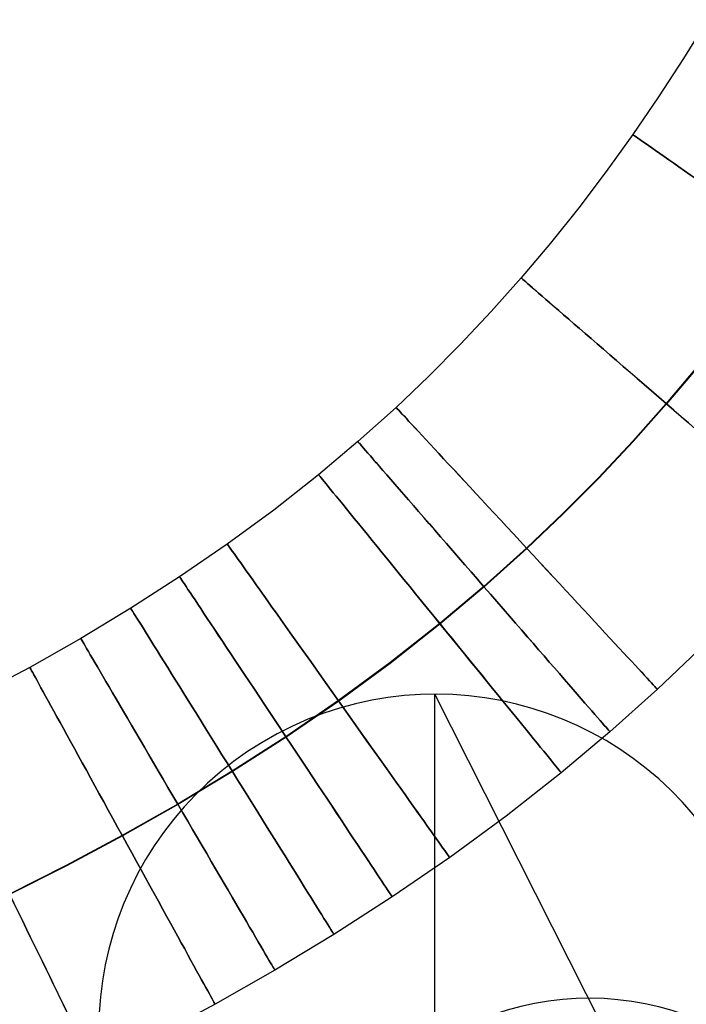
# Model space of a CAD drawing. Extents: x -1634 to -184, y -278 to 263.
# Tile 197 of 242: x -290 to -255, y -187 to -136. Entities that reach past the tile are written whole.
import ezdxf

# ---------------------------------------------------------------- set-up
doc = ezdxf.new("R2010")
doc.units = 0
doc.layers.add('PREDEFINITO', color=7, linetype='CONTINUOUS')

msp = doc.modelspace()

# ---------------------------------------------------------------- linework, layer by layer
at = {"layer": 'PREDEFINITO'}
for p, q in [((-254.303, -135.758, 300.201), (-255.548, -137.786, 300.201)), ((-255.548, -137.786, 300.201), (-256.84, -139.78, 300.201)), ((-256.84, -139.78, 300.201), (-258.179, -141.74, 300.201)), ((-258.179, -141.74, 300.201), (-259.565, -143.662, 300.202)), ((-259.565, -143.662, 300.202), (-260.995, -145.547, 300.202)), ((-260.995, -145.547, 300.202), (-262.472, -147.391, 300.202)), ((-262.472, -147.391, 300.202), (-263.992, -149.194, 300.202)), ((-263.992, -149.194, 300.202), (-265.555, -150.949, 300.202)), ((-265.555, -150.949, 300.202), (-267.16, -152.659, 300.203)), ((-267.16, -152.659, 300.203), (-268.808, -154.321, 300.203)), ((-254.756, -153.731, 310.216), (-256.445, -155.732, 310.216)), ((-254.735, -153.75, 290.216), (-256.425, -155.752, 290.216)), ((-268.808, -154.321, 300.203), (-270.498, -155.932, 300.203)), ((-256.445, -155.732, 310.216), (-258.183, -157.686, 310.216)), ((-270.498, -155.932, 300.203), (-272.482, -157.713, 300.203)), ((-256.425, -155.752, 290.216), (-258.164, -157.706, 290.216)), ((-272.482, -157.713, 300.203), (-274.526, -159.431, 300.203)), ((-258.183, -157.686, 310.216), (-259.973, -159.592, 310.216)), ((-258.164, -157.706, 290.216), (-259.955, -159.613, 290.216)), ((-274.526, -159.431, 300.203), (-276.866, -161.27, 300.204)), ((-259.973, -159.592, 310.216), (-261.815, -161.449, 310.217)), ((-259.955, -159.613, 290.216), (-261.797, -161.47, 290.217)), ((-276.866, -161.27, 300.204), (-279.279, -163.041, 300.204)), ((-261.815, -161.449, 310.217), (-263.708, -163.254, 310.217)), ((-261.797, -161.47, 290.217), (-263.69, -163.276, 290.217)), ((-279.279, -163.041, 300.204), (-281.76, -164.744, 300.204)), ((-263.708, -163.254, 310.217), (-265.933, -165.252, 310.217)), ((-263.69, -163.276, 290.217), (-265.916, -165.274, 290.217)), ((-281.76, -164.744, 300.204), (-284.303, -166.379, 300.204)), ((-265.933, -165.252, 310.217), (-268.221, -167.176, 310.217)), ((-265.916, -165.274, 290.217), (-268.205, -167.198, 290.217)), ((-284.303, -166.379, 300.204), (-286.904, -167.949, 300.204)), ((-268.221, -167.176, 310.217), (-270.828, -169.224, 310.217)), ((-268.205, -167.198, 290.217), (-270.811, -169.247, 290.217)), ((-286.904, -167.949, 300.204), (-289.558, -169.455, 300.204)), ((-254.804, -168.599, 300.23), (-256.9, -170.598, 300.231)), ((-289.558, -169.455, 300.204), (-292.256, -170.895, 300.204)), ((-270.828, -169.224, 310.217), (-273.5, -171.185, 310.218)), ((-270.811, -169.247, 290.217), (-273.485, -171.208, 290.218)), ((-252.683, -202.133, 5.078), (-268.481, -170.852, 433.72)), ((-268.481, -205.786, 435.861), (-268.481, -170.852, 433.72)), ((-256.9, -170.598, 300.231), (-259.368, -172.813, 300.231)), ((-273.5, -171.185, 310.218), (-276.234, -173.062, 310.218)), ((-273.485, -171.208, 290.218), (-276.219, -173.085, 290.218)), ((-276.234, -173.062, 310.218), (-279.023, -174.855, 310.218)), ((-276.219, -173.085, 290.218), (-279.008, -174.879, 290.218)), ((-259.368, -172.813, 300.231), (-261.9, -174.942, 300.231)), ((-279.023, -174.855, 310.218), (-281.861, -176.569, 310.218)), ((-279.008, -174.879, 290.218), (-281.847, -176.593, 290.218)), ((-261.9, -174.942, 300.231), (-264.773, -177.2, 300.231)), ((-281.861, -176.569, 310.218), (-284.745, -178.205, 310.218)), ((-281.847, -176.593, 290.218), (-284.731, -178.229, 290.218)), ((-264.773, -177.2, 300.231), (-267.706, -179.353, 300.232)), ((-284.745, -178.205, 310.218), (-287.662, -179.762, 310.218)), ((-284.731, -178.229, 290.218), (-287.649, -179.787, 290.218)), ((-287.662, -179.762, 310.218), (-290.617, -181.248, 310.218)), ((-287.649, -179.787, 290.218), (-290.604, -181.273, 290.218)), ((-267.706, -179.353, 300.232), (-270.694, -181.403, 300.232)), ((-270.694, -181.403, 300.232), (-273.728, -183.355, 300.232)), ((-273.728, -183.355, 300.232), (-276.804, -185.212, 300.232)), ((-276.804, -185.212, 300.232), (-279.918, -186.979, 300.232)), ((-279.918, -186.979, 300.232), (-283.056, -188.654, 300.232))]:
    msp.add_line(p, q, dxfattribs=at)
at = {"layer": 'PREDEFINITO', "extrusion": (-0.574359, -0.818604, 5.7827e-05)}
msp.add_circle((-119.937, 300.2, 264.333), 10, dxfattribs=at)
at = {"layer": 'PREDEFINITO', "extrusion": (-0.654858, -0.755752, 9.20786e-05)}
msp.add_circle((-91.812, 300.19, 285.659), 10, dxfattribs=at)
at = {"layer": 'PREDEFINITO', "extrusion": (-0.733284, -0.679923, 8.28444e-05)}
msp.add_circle((-59.575, 300.192, 304.399), 10, dxfattribs=at)
at = {"layer": 'PREDEFINITO', "extrusion": (-0.755021, -0.6557, 7.24279e-05)}
msp.add_circle((-49.59, 300.195, 309.164), 10, dxfattribs=at)
at = {"layer": 'PREDEFINITO', "extrusion": (-0.775556, -0.631278, 6.11893e-05)}
msp.add_circle((-39.654, 300.198, 313.574), 10, dxfattribs=at)
at = {"layer": 'PREDEFINITO', "extrusion": (-0.815588, -0.578634, 3.85566e-05)}
msp.add_circle((-18.626, 300.205, 322.129), 10, dxfattribs=at)
at = {"layer": 'PREDEFINITO', "extrusion": (-0.832979, -0.553305, 2.84986e-05)}
msp.add_circle((-8.671, 300.208, 325.862), 10, dxfattribs=at)
at = {"layer": 'PREDEFINITO', "extrusion": (-0.848783, -0.528741, 1.92832e-05)}
msp.add_circle((0.898, 300.211, 329.289), 10, dxfattribs=at)
at = {"layer": 'PREDEFINITO', "extrusion": (-0.863134, -0.504976, 1.08956e-05)}
msp.add_circle((10.083, 300.214, 332.45), 10, dxfattribs=at)
at = {"layer": 'PREDEFINITO', "extrusion": (0.036737, -0.061141, -0.997453)}
for centre, radius in [((-327.124, 54.1, -432.032), 17.5), ((-327.124, 54.1, -214.082), 15)]:
    msp.add_circle(centre, radius, dxfattribs=at)
at = {"layer": 'PREDEFINITO', "extrusion": (-0.876155, -0.482029, 3.32375e-06)}
msp.add_circle((18.894, 300.217, 335.381), 10, dxfattribs=at)
at = {"layer": 'PREDEFINITO', "extrusion": (-0.898617, -0.438735, -9.3858e-06)}
msp.add_circle((35.383, 300.221, 340.67), 10, dxfattribs=at)

doc.saveas('drawing.dxf')
